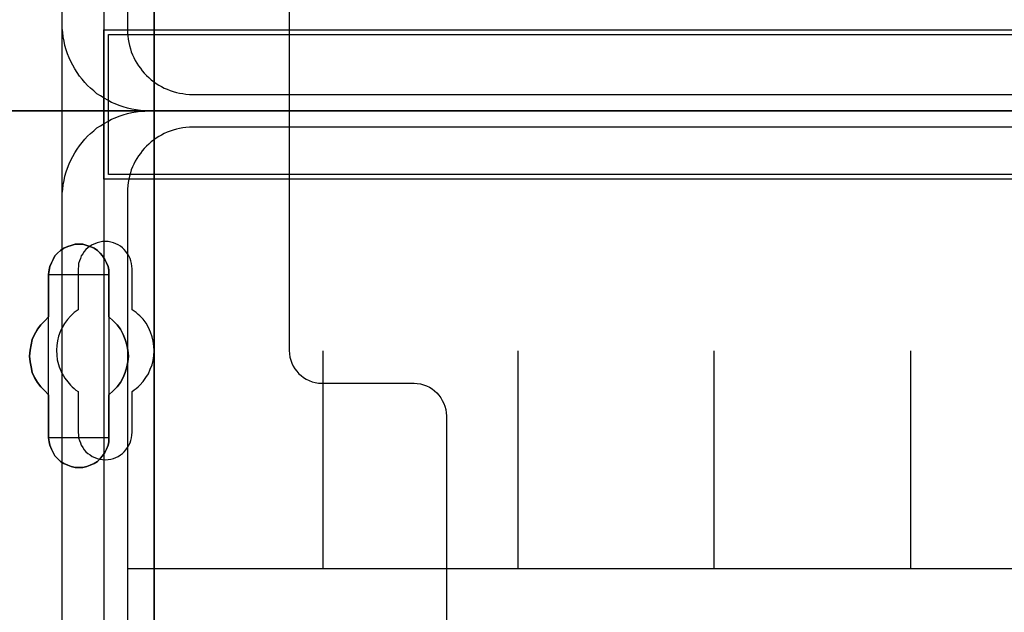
# Model space of a CAD drawing. Extents: x -543332 to -314699, y -9028 to 155584.
# Tile 40 of 256: x -449708 to -448804, y 22633 to 23177. Entities that reach past the tile are written whole.
import ezdxf

# ---------------------------------------------------------------- set-up
doc = ezdxf.new("R2010")
doc.units = 0
doc.header["$MEASUREMENT"] = 0
doc.layers.get('0').update_dxf_attribs({"color": 8})
for name, color, linetype in [('30', 7, 'Continuous'), ('5', 7, 'Continuous'), ('50', 7, 'Continuous')]:
    doc.layers.add(name, color=color, linetype=linetype)

# ---------------------------------------------------------------- blocks, each defined once
blk = doc.blocks.new('*U1079')
at = {"layer": '5', "color": 7}
for points in [[(74.60017, -390.859656), (74.60017, -415.622431), (74.548612, -415.879306), (74.497054, -416.187556), (74.342381, -416.444431), (74.13615, -416.649932), (73.929919, -416.855432), (73.67213, -417.009557), (73.362784, -417.060932), (73.104995, -417.112307), (63.876157, -417.112307), (63.979273, -417.163682), (64.082388, -417.369182), (64.185504, -417.626058), (64.288619, -418.037058), (64.391735, -418.961809), (64.443293, -420.09206), (64.443293, -743.189759)], [(64.444049, -743.189733), (64.444049, -420.09035), (64.392492, -418.960093), (64.289378, -418.035337), (64.186265, -417.624335), (64.083152, -417.367458), (63.980038, -417.161957), (63.876925, -417.110582), (62.330223, -416.853705), (62.330223, -416.853705), (52.689115, -416.853705), (51.19397, -417.110582), (51.090856, -417.161957), (50.987743, -417.367458), (50.88463, -417.624335), (50.781516, -418.035337), (50.626846, -418.960093), (50.626846, -420.09035), (50.626846, -498.745964), (50.626846, -523.251991), (50.626846, -648.761896)]]:
    blk.add_lwpolyline(points, dxfattribs=at)
for points in [[(64.441398, -743.18882), (64.441398, -420.092375), (64.441398, -743.18882)], [(56.14293, -598.10492), (56.503953, -597.95077), (56.813401, -597.848004), (57.174424, -597.745238), (57.535447, -597.745238), (57.89647, -597.745238), (58.257493, -597.848004), (58.566941, -597.95077), (58.927964, -598.10492), (59.237413, -598.310452), (59.495286, -598.567368), (59.701585, -598.824284), (59.907884, -599.132582), (60.062608, -599.440881), (60.217332, -599.800563), (60.268907, -600.108862), (60.268907, -600.519927), (60.268907, -604.425045), (60.681505, -604.784727), (61.042528, -605.144409), (61.351976, -605.555474), (61.60985, -606.017922), (61.764574, -606.48037), (61.919298, -606.994202), (62.022447, -607.45665), (62.074022, -608.021864), (62.022447, -608.535696), (61.919298, -608.998144), (61.764574, -609.511975), (61.60985, -609.974423), (61.351976, -610.436872), (61.042528, -610.847937), (60.681505, -611.207619), (60.268907, -611.567301), (60.268907, -615.523802), (60.268907, -615.883484), (60.217332, -616.191783), (60.062608, -616.551464), (59.907884, -616.859763), (59.701585, -617.168062), (59.495286, -617.424978), (59.237413, -617.681893), (58.927964, -617.887426), (58.566941, -618.041575), (58.257493, -618.144342), (57.89647, -618.247108), (57.535447, -618.247108), (57.174424, -618.247108), (56.813401, -618.144342), (56.503953, -618.041575), (56.14293, -617.887426), (55.833482, -617.681893), (55.575608, -617.424978), (55.317735, -617.168062), (55.163011, -616.859763), (55.008286, -616.551464), (54.853562, -616.191783), (54.801988, -615.883484), (54.750413, -615.523802), (54.750413, -611.567301), (54.38939, -611.207619), (54.028367, -610.847937), (53.718919, -610.436872), (53.461045, -609.974423), (53.254746, -609.511975), (53.151597, -608.998144), (53.048447, -608.535696), (52.996873, -608.021864), (53.048447, -607.45665), (53.151597, -606.994202), (53.254746, -606.48037), (53.461045, -606.017922), (53.718919, -605.555474), (54.028367, -605.144409), (54.38939, -604.784727), (54.750413, -604.425045), (54.750413, -600.519927), (54.801988, -600.108862), (54.853562, -599.800563), (55.008286, -599.440881), (55.163011, -599.132582), (55.317735, -598.824284), (55.575608, -598.567368), (55.833482, -598.310452), (56.14293, -598.10492)], [(56.14293, -598.10492), (55.833482, -598.310452), (55.575608, -598.567368), (55.317735, -598.824284), (55.163011, -599.132582), (55.008286, -599.440881), (54.853562, -599.800563), (54.801988, -600.108862), (54.750413, -600.519927), (54.750413, -604.425045), (54.38939, -604.784727), (54.028367, -605.144409), (53.718919, -605.555474), (53.461045, -606.017922), (53.254746, -606.48037), (53.151597, -606.994202), (53.048447, -607.45665), (52.996873, -608.021864), (53.048447, -608.535696), (53.151597, -608.998144), (53.254746, -609.511975), (53.461045, -609.974423), (53.718919, -610.436872), (54.028367, -610.847937), (54.38939, -611.207619), (54.750413, -611.567301), (54.750413, -615.523802), (54.801988, -615.883484), (54.853562, -616.191783), (55.008286, -616.551464), (55.163011, -616.859763), (55.317735, -617.168062), (55.575608, -617.424978), (55.833482, -617.681893), (56.14293, -617.887426), (56.503953, -618.041575), (56.813401, -618.144342), (57.174424, -618.247108), (57.535447, -618.247108), (57.89647, -618.247108), (58.257493, -618.144342), (58.566941, -618.041575), (58.927964, -617.887426), (59.237413, -617.681893), (59.495286, -617.424978), (59.701585, -617.168062), (59.907884, -616.859763), (60.062608, -616.551464), (60.217332, -616.191783), (60.268907, -615.883484), (60.268907, -615.523802), (60.268907, -611.567301), (60.681505, -611.207619), (61.042528, -610.847937), (61.351976, -610.436872), (61.60985, -609.974423), (61.764574, -609.511975), (61.919298, -608.998144), (62.022447, -608.535696), (62.074022, -608.021864), (62.022447, -607.45665), (61.919298, -606.994202), (61.764574, -606.48037), (61.60985, -606.017922), (61.351976, -605.555474), (61.042528, -605.144409), (60.681505, -604.784727), (60.268907, -604.425045), (60.268907, -600.519927), (60.268907, -600.108862), (60.217332, -599.800563), (60.062608, -599.440881), (59.907884, -599.132582), (59.701585, -598.824284), (59.495286, -598.567368), (59.237413, -598.310452), (58.927964, -598.10492), (58.566941, -597.95077), (58.257493, -597.848004), (57.89647, -597.745238), (57.535447, -597.745238), (57.174424, -597.745238), (56.813401, -597.848004), (56.503953, -597.95077), (56.14293, -598.10492)], [(56.14293, -598.10492), (55.833482, -598.310452), (55.575608, -598.567368), (55.317735, -598.824284), (55.163011, -599.132582), (55.008286, -599.440881), (54.853562, -599.800563), (54.801988, -600.108862), (54.750413, -600.519927), (54.750413, -604.425045), (54.38939, -604.784727), (54.028367, -605.144409), (53.718919, -605.555474), (53.461045, -606.017922), (53.254746, -606.48037), (53.151597, -606.994202), (53.048447, -607.45665), (52.996873, -608.021864), (53.048447, -608.535696), (53.151597, -608.998144), (53.254746, -609.511975), (53.461045, -609.974423), (53.718919, -610.436872), (54.028367, -610.847937), (54.38939, -611.207619), (54.750413, -611.567301), (54.750413, -615.523802), (54.801988, -615.883484), (54.853562, -616.191783), (55.008286, -616.551464), (55.163011, -616.859763), (55.317735, -617.168062), (55.575608, -617.424978), (55.833482, -617.681893), (56.14293, -617.887426), (56.503953, -618.041575), (56.813401, -618.144342), (57.174424, -618.247108), (57.535447, -618.247108), (57.89647, -618.247108), (58.257493, -618.144342), (58.566941, -618.041575), (58.927964, -617.887426), (59.237413, -617.681893), (59.495286, -617.424978), (59.701585, -617.168062), (59.907884, -616.859763), (60.062608, -616.551464), (60.217332, -616.191783), (60.268907, -615.883484), (60.268907, -615.523802), (60.268907, -611.567301), (60.681505, -611.207619), (61.042528, -610.847937), (61.351976, -610.436872), (61.60985, -609.974423), (61.764574, -609.511975), (61.919298, -608.998144), (62.022447, -608.535696), (62.074022, -608.021864), (62.022447, -607.45665), (61.919298, -606.994202), (61.764574, -606.48037), (61.60985, -606.017922), (61.351976, -605.555474), (61.042528, -605.144409), (60.681505, -604.784727), (60.268907, -604.425045), (60.268907, -600.519927), (60.268907, -600.108862), (60.217332, -599.800563), (60.062608, -599.440881), (59.907884, -599.132582), (59.701585, -598.824284), (59.495286, -598.567368), (59.237413, -598.310452), (58.927964, -598.10492), (58.566941, -597.95077), (58.257493, -597.848004), (57.89647, -597.745238), (57.535447, -597.745238), (57.174424, -597.745238), (56.813401, -597.848004), (56.503953, -597.95077), (56.14293, -598.10492)], [(60.268666, -600.523133), (60.268666, -600.111593), (60.217082, -599.802938), (60.062331, -599.44284), (59.90758, -599.134185), (59.701245, -598.82553), (59.49491, -598.568318), (59.236992, -598.311105), (58.927489, -598.105335), (58.566403, -597.951008), (58.256901, -597.848123), (57.895815, -597.745238), (57.534729, -597.745238), (57.173643, -597.745238), (56.812557, -597.848123), (56.503054, -597.951008), (56.141968, -598.105335), (55.832466, -598.311105), (55.574547, -598.568318), (55.316629, -598.82553), (55.161878, -599.134185), (55.007126, -599.44284), (54.852375, -599.802938), (54.800792, -600.111593), (54.749208, -600.523133), (60.268666, -600.523133)], [(54.749208, -600.520484), (54.749208, -604.426485), (54.749208, -600.520484)], [(60.266015, -604.426485), (60.266015, -600.520484), (60.266015, -604.426485)], [(54.751859, -604.423837), (54.390538, -604.783641), (54.029217, -605.143444), (53.719514, -605.554648), (53.461428, -606.017253), (53.254959, -606.479858), (53.151724, -606.993863), (53.04849, -607.456467), (52.996873, -608.021873), (53.04849, -608.535878), (53.151724, -608.998483), (53.254959, -609.512488), (53.461428, -609.975093), (53.719514, -610.437697), (54.029217, -610.848901), (54.390538, -611.208705), (54.751859, -611.568508), (54.751859, -604.423837)], [(60.266015, -611.568508), (60.679274, -611.208705), (61.040875, -610.848901), (61.350819, -610.437697), (61.609106, -609.975093), (61.764078, -609.512488), (61.91905, -608.998483), (62.022365, -608.535878), (62.074022, -608.021873), (62.022365, -607.456467), (61.91905, -606.993863), (61.764078, -606.479858), (61.609106, -606.017253), (61.350819, -605.554648), (61.040875, -605.143444), (60.679274, -604.783641), (60.266015, -604.423837), (60.266015, -611.568508)], [(54.749208, -611.56586), (54.749208, -615.522176), (54.749208, -611.56586)], [(60.266015, -615.522176), (60.266015, -611.56586), (60.266015, -615.522176)], [(54.749208, -615.522176), (54.800792, -615.882072), (54.852375, -616.190555), (55.007126, -616.550452), (55.161878, -616.858935), (55.316629, -617.167418), (55.574547, -617.424487), (55.832466, -617.681556), (56.141968, -617.887211), (56.503054, -618.041453), (56.812557, -618.14428), (57.173643, -618.247108), (57.534729, -618.247108), (57.895815, -618.247108), (58.256901, -618.14428), (58.566403, -618.041453), (58.927489, -617.887211), (59.236992, -617.681556), (59.49491, -617.424487), (59.701245, -617.167418), (59.90758, -616.858935), (60.062331, -616.550452), (60.217082, -616.190555), (60.268666, -615.882072), (60.268666, -615.522176), (54.749208, -615.522176)]]:
    blk.add_lwpolyline(points, close=True, dxfattribs=at)
at = {"layer": '50', "color": 7}
for points in [[(55.98194, -85.921426), (391.762235, -85.921426), (391.762235, -735.000783), (55.98194, -735.000783), (55.98194, -85.921426)], [(59.825943, -728.385739), (387.918232, -728.385739), (387.918232, -441.457538), (59.825943, -441.457538), (59.825943, -728.385739)], [(59.825943, -578.069586), (387.918232, -578.069586), (387.918232, -591.771043), (59.825943, -591.771043), (59.825943, -578.069586)]]:
    blk.add_lwpolyline(points, dxfattribs=at)
blk.add_lwpolyline([(60.239505, -578.482695), (387.507321, -578.482695), (387.507321, -591.357933), (60.239505, -591.357933), (60.239505, -578.482695)], close=True, dxfattribs=at)
blk = doc.blocks.new('*U1096')
at = {"layer": '50', "color": 7}
for points in [[(383.999821, -585.500256), (64.001505, -585.500256), (63.581505, -585.500256), (63.182504, -585.458221), (62.783504, -585.416187), (62.384503, -585.332117), (61.985503, -585.248048), (61.607503, -585.142961), (61.229502, -585.016856), (60.872502, -584.869735), (60.515502, -584.722613), (60.179501, -584.533457), (59.843501, -584.3443), (59.507501, -584.134127), (59.1925, -583.923953), (58.8985, -583.671744), (58.6045, -583.419536), (58.331499, -583.167327), (58.079499, -582.894101), (57.827499, -582.599858), (57.575499, -582.305615), (57.365498, -581.990354), (57.155498, -581.654076), (56.966498, -581.317798), (56.777498, -580.98152), (56.630498, -580.624224), (56.483498, -580.266929), (56.357497, -579.888616), (56.252497, -579.510303), (56.168497, -579.110973), (56.084497, -578.711643), (56.042497, -578.312313), (56.000497, -577.912983), (56.000497, -577.492635), (56.000497, -518.475839)], [(67.968952, -584.006707), (379.969373, -584.006707)], [(61.983887, -443.001103), (61.983887, -577.995737), (62.004887, -578.310997), (62.025887, -578.626258), (62.046887, -578.920501), (62.109888, -579.214745), (62.172889, -579.508988), (62.25689, -579.803231), (62.340891, -580.076457), (62.466892, -580.349683), (62.571893, -580.601892), (62.697894, -580.875118), (62.844896, -581.127326), (63.012898, -581.358517), (63.1809, -581.589709), (63.348902, -581.8209), (63.537904, -582.052091), (63.726906, -582.241247), (63.936908, -582.451421), (64.167911, -582.640578), (64.377913, -582.808717), (64.629916, -582.976856), (64.860918, -583.144995), (65.112921, -583.271099), (65.364924, -583.418221), (65.637927, -583.523308), (65.91093, -583.628394), (66.183933, -583.733481), (66.477936, -583.817551), (66.771939, -583.880603), (67.065942, -583.922638), (67.359946, -583.964673), (67.674949, -583.98569), (67.968952, -584.006707)]]:
    blk.add_lwpolyline(points, dxfattribs=at)
blk = doc.blocks.new('*U1097')
at = {"layer": '30', "color": 7}
blk.add_lwpolyline([(76.842584, -563.482996), (76.842584, -585.500256), (50.0136, -585.500256)], dxfattribs=at)
blk.add_lwpolyline([(76.842584, -563.482996), (76.842584, -585.500256), (50.0136, -585.500256)], dxfattribs=at)
blk = doc.blocks.new('*U1104')
at = {"layer": '50', "color": 7}
for points in [[(56.000497, -652.522025), (56.000497, -593.505229), (56.000497, -593.084881), (56.042497, -592.685551), (56.084497, -592.286221), (56.168497, -591.886891), (56.252497, -591.487561), (56.357497, -591.109248), (56.483498, -590.751952), (56.630498, -590.37364), (56.777498, -590.016344), (56.966498, -589.680066), (57.155498, -589.343788), (57.365498, -589.00751), (57.575499, -588.713267), (57.827499, -588.398006), (58.079499, -588.103763), (58.331499, -587.830537), (58.6045, -587.578328), (58.8985, -587.32612), (59.1925, -587.073911), (59.507501, -586.863738), (59.843501, -586.653564), (60.179501, -586.464407), (60.515502, -586.275251), (60.872502, -586.128129), (61.229502, -585.981008), (61.607503, -585.854903), (61.985503, -585.749817), (62.384503, -585.665747), (62.783504, -585.581677), (63.182504, -585.539643), (63.581505, -585.518625), (64.001505, -585.497608), (383.999821, -585.497608)], [(379.969373, -586.988509), (67.968952, -586.988509), (67.674949, -587.009526), (67.359946, -587.030544), (67.065942, -587.07258), (66.771939, -587.114615), (66.477936, -587.177668), (66.183933, -587.26174), (65.91093, -587.366828), (65.637927, -587.471917), (65.364924, -587.577006), (65.112921, -587.72413), (64.860918, -587.850237), (64.629916, -588.018379), (64.377913, -588.186521), (64.167911, -588.354663), (63.936908, -588.543823), (63.726906, -588.754), (63.537904, -588.94316), (63.348902, -589.174356), (63.1809, -589.405551), (63.012898, -589.636746), (62.844896, -589.867942), (62.697894, -590.120155), (62.571893, -590.393386), (62.466892, -590.645599), (62.340891, -590.91883), (62.25689, -591.19206), (62.172889, -591.486309), (62.109888, -591.780558), (62.046887, -592.074806), (62.025887, -592.369055), (62.004887, -592.684321), (61.983887, -592.999588), (61.983887, -727.996653)], [(379.969373, -586.988509), (67.968952, -586.988509), (67.674949, -587.009528), (67.359946, -587.030546), (67.065942, -587.072584), (66.771939, -587.114622), (66.477936, -587.177679), (66.183933, -587.261754), (65.91093, -587.366849), (65.637927, -587.471943), (65.364924, -587.577038), (65.112921, -587.72417), (64.860918, -587.850283), (64.629916, -588.018434), (64.377913, -588.186586), (64.167911, -588.354737), (63.936908, -588.543907), (63.726906, -588.754096), (63.537904, -588.943266), (63.348902, -589.174474), (63.1809, -589.405681), (63.012898, -589.636889), (62.844896, -589.868097), (62.697894, -590.120324), (62.571893, -590.393569), (62.466892, -590.645796), (62.340891, -590.919042), (62.25689, -591.192287), (62.172889, -591.486552), (62.109888, -591.780816), (62.046887, -592.075081), (62.025887, -592.369345), (62.004887, -592.684629), (61.983887, -592.999912), (61.983887, -627.512936), (386.017439, -627.512936)], [(379.969373, -586.988509), (67.968952, -586.988509), (67.674949, -587.009528), (67.359946, -587.030546), (67.065942, -587.072584), (66.771939, -587.114622), (66.477936, -587.177679), (66.183933, -587.261754), (65.91093, -587.366849), (65.637927, -587.471943), (65.364924, -587.577038), (65.112921, -587.72417), (64.860918, -587.850283), (64.629916, -588.018434), (64.377913, -588.186586), (64.167911, -588.354737), (63.936908, -588.543907), (63.726906, -588.754096), (63.537904, -588.943266), (63.348902, -589.174474), (63.1809, -589.405681), (63.012898, -589.636889), (62.844896, -589.868097), (62.697894, -590.120324), (62.571893, -590.393569), (62.466892, -590.645796), (62.340891, -590.919042), (62.25689, -591.192287), (62.172889, -591.486552), (62.109888, -591.780816), (62.046887, -592.075081), (62.025887, -592.369345), (62.004887, -592.684629), (61.983887, -592.999912), (61.983887, -627.512936), (386.017439, -627.512936)], [(79.960566, -627.555306), (79.960566, -607.543341)], [(97.87362, -627.555306), (97.87362, -607.543341)], [(115.850299, -627.555306), (115.850299, -607.543341)], [(133.909161, -627.555306), (133.909161, -607.543341)]]:
    blk.add_lwpolyline(points, dxfattribs=at)
blk = doc.blocks.new('*U1105')
at = {"layer": '30', "color": 7}
for points in [[(50.0136, -585.497608), (76.842584, -585.497608), (76.842584, -607.514868), (76.86496, -607.807531), (76.909712, -608.100194), (76.976841, -608.392857), (77.066345, -608.663007), (77.200602, -608.933158), (77.357235, -609.180795), (77.536244, -609.405921), (77.715253, -609.631046), (77.939015, -609.811146), (78.162776, -609.991247), (78.408913, -610.148834), (78.677427, -610.261397), (78.945941, -610.37396), (79.214454, -610.441497), (79.52772, -610.486522), (79.81861, -610.509035), (88.299164, -610.509035), (88.590054, -610.531548), (88.880944, -610.576573), (89.171833, -610.64411), (89.440347, -610.756673), (89.708861, -610.869236), (89.954998, -611.026823), (90.178759, -611.206924), (90.380145, -611.387024), (90.58153, -611.612149), (90.760539, -611.837275), (90.894796, -612.084912), (91.029053, -612.355063), (91.140933, -612.625213), (91.208062, -612.917876), (91.252814, -613.210539), (91.27519, -613.503202), (91.27519, -707.493038)], [(50.0136, -585.497608), (76.842584, -585.497608), (76.842584, -607.514868), (76.86496, -607.807531), (76.909712, -608.100194), (76.976841, -608.392857), (77.066345, -608.663007), (77.200602, -608.933158), (77.357235, -609.180795), (77.536244, -609.405921), (77.715253, -609.631046), (77.939015, -609.811146), (78.162776, -609.991247), (78.408913, -610.148834), (78.677427, -610.261397), (78.945941, -610.37396), (79.214454, -610.441497), (79.52772, -610.486522), (79.81861, -610.509035), (88.299164, -610.509035), (88.590054, -610.531548), (88.880944, -610.576573), (89.171833, -610.64411), (89.440347, -610.756673), (89.708861, -610.869236), (89.954998, -611.026823), (90.178759, -611.206924), (90.380145, -611.387024), (90.58153, -611.612149), (90.760539, -611.837275), (90.894796, -612.084912), (91.029053, -612.355063), (91.140933, -612.625213), (91.208062, -612.917876), (91.252814, -613.210539), (91.27519, -613.503202), (91.27519, -707.493038)], [(62.409659, -615.013067), (62.409659, -611.253044), (62.611125, -611.117953), (62.790205, -610.982863), (62.969286, -610.847772), (63.125981, -610.690166), (63.416987, -610.35244), (63.685608, -609.992198), (63.909458, -609.631956), (64.088539, -609.226684), (64.245234, -608.821412), (64.357159, -608.41614), (64.424315, -607.988353), (64.4467, -607.538051), (64.424315, -607.110264), (64.357159, -606.659962), (64.267619, -606.232175), (64.110924, -605.804388), (63.931843, -605.399116), (63.707993, -604.993844), (63.439372, -604.633602), (63.125981, -604.318391), (62.969286, -604.1833), (62.790205, -604.025694), (62.611125, -603.890604), (62.409659, -603.755513), (62.409659, -600.018005), (62.387274, -599.770339), (62.364889, -599.522673), (62.297734, -599.275006), (62.230579, -599.049855), (62.118653, -598.824704), (62.006728, -598.622068), (61.850032, -598.419432), (61.693337, -598.239311), (61.536642, -598.081706), (61.335176, -597.9241), (61.13371, -597.811524), (60.932245, -597.698949), (60.708394, -597.608888), (60.462159, -597.541343), (60.215923, -597.496313), (59.969687, -597.496313), (59.701066, -597.496313), (59.454831, -597.541343), (59.208595, -597.608888), (58.984745, -597.698949), (58.760894, -597.811524), (58.559428, -597.9241), (58.357963, -598.081706), (58.178882, -598.239311), (58.022187, -598.419432), (57.887876, -598.622068), (57.753566, -598.824704), (57.664026, -599.049855), (57.574486, -599.275006), (57.50733, -599.522673), (57.484945, -599.770339), (57.46256, -600.018005), (57.46256, -603.755513), (57.28348, -603.890604), (57.104399, -604.025694), (56.925319, -604.1833), (56.768623, -604.340906), (56.477618, -604.656117), (56.208997, -605.016359), (55.985146, -605.399116), (55.806066, -605.781873), (55.671755, -606.187145), (55.55983, -606.614932), (55.492675, -607.042719), (55.47029, -607.470506), (55.492675, -607.920808), (55.537445, -608.348595), (55.6046, -608.573746), (55.64937, -608.776382), (55.716525, -609.001533), (55.806066, -609.204169), (55.895606, -609.42932), (56.007531, -609.631956), (56.119457, -609.834592), (56.253767, -610.037228), (56.500003, -610.374955), (56.768623, -610.690166), (56.925319, -610.847772), (57.082014, -610.982863), (57.261095, -611.140468), (57.46256, -611.253044), (57.46256, -615.013067), (57.484945, -615.260733), (57.50733, -615.508399), (57.574486, -615.756066), (57.664026, -615.981217), (57.753566, -616.206368), (57.887876, -616.409004), (58.022187, -616.61164), (58.178882, -616.791761), (58.357963, -616.949366), (58.559428, -617.084457), (58.760894, -617.219548), (58.984745, -617.332123), (59.208595, -617.422184), (59.454831, -617.489729), (59.701066, -617.512244), (59.969687, -617.534759), (60.215923, -617.512244), (60.462159, -617.489729), (60.708394, -617.422184), (60.932245, -617.332123), (61.13371, -617.219548), (61.335176, -617.084457), (61.536642, -616.949366), (61.693337, -616.791761), (61.850032, -616.61164), (62.006728, -616.409004), (62.118653, -616.206368), (62.230579, -615.981217), (62.297734, -615.756066), (62.364889, -615.508399), (62.387274, -615.260733), (62.409659, -615.013067)]]:
    blk.add_lwpolyline(points, dxfattribs=at)

msp = doc.modelspace()

# ---------------------------------------------------------------- block references
at = {"xscale": 10, "yscale": 10, "zscale": 10}
for name in ['*U1079', '*U1097', '*U1096', '*U1105', '*U1104']:
    msp.add_blockref(name, (-450229.1, 28948.04), dxfattribs=at)

doc.saveas('drawing.dxf')
